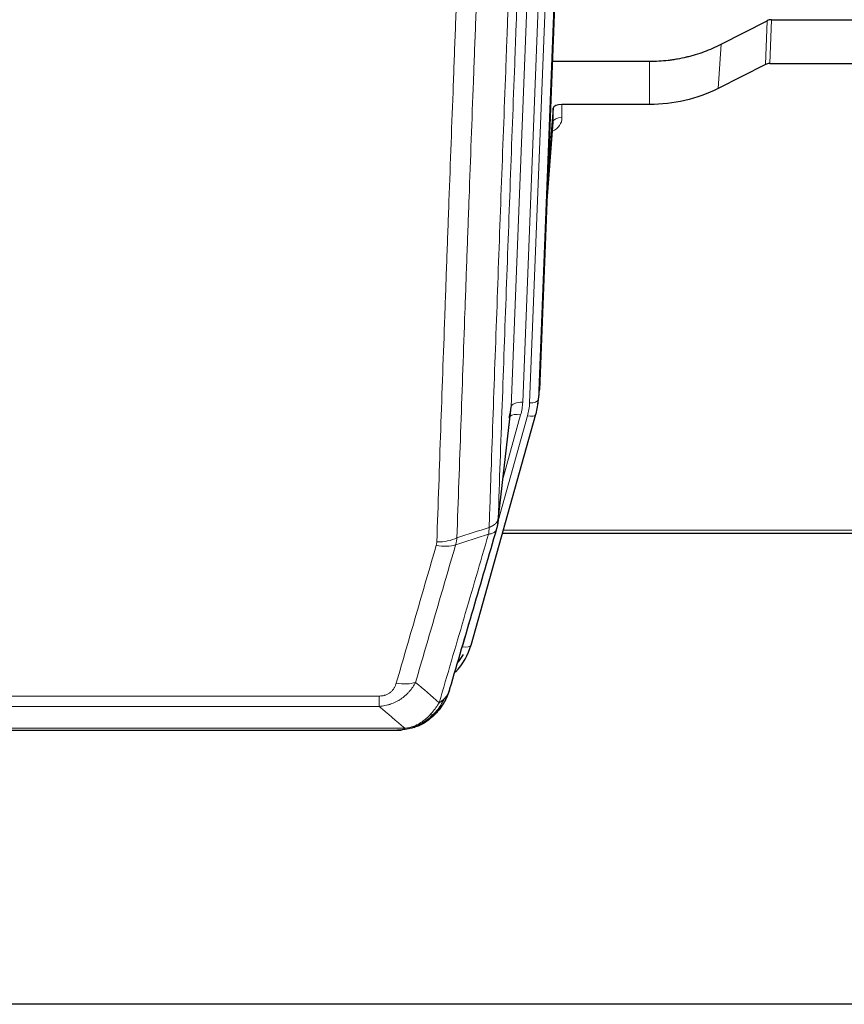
# Model space of a CAD drawing. Header units: inches. Extents: x 0 to 23760, y -13 to 16800.
# Tile 9 of 204: x 4179 to 4461, y 6357 to 6693. Entities that reach past the tile are written whole.
import ezdxf

# ---------------------------------------------------------------- set-up
doc = ezdxf.new("R2010")
doc.units = ezdxf.units.IN
doc.layers.add('254', color=7, linetype='Continuous', true_color=0xffffff)

msp = doc.modelspace()

# ---------------------------------------------------------------- linework, layer by layer
at = {"layer": '254', "color": 2, "linetype": 'Continuous', "lineweight": 25}
for p, q in [((4369.585, 6899.735), (4356.467, 6566.534)), ((4418.499, 6684.629), (4434.177, 6692.657)), ((4435.676, 6693.014), (4478.063, 6693.014)), ((4360.888, 6678.821), (4394.063, 6678.821)), ((4433.607, 6677.672), (4417.442, 6669.498)), ((4435.106, 6678.023), (4478.063, 6678.023)), ((4361.161, 6662.761), (4359.339, 6639.48)), ((4361.172, 6658.185), (4361.161, 6662.761)), ((4394.063, 6664.012), (4364.16, 6664.012)), ((4358.958, 6629.806), (4361.165, 6658.005)), ((4355.972, 6561.691), (4356.345, 6564.949)), ((4333.116, 6479.342), (4355.29, 6558.228)), ((4342.255, 6521.029), (4346.67, 6559.548)), ((4355.29, 6558.228), (4355.309, 6558.324)), ((4343.843, 6517.513), (4478.063, 6517.513)), ((4090.002, 6450.25), (4308.123, 6450.25)), ((4315.065, 6451.727), (4315.165, 6451.755)), ((4983.563, 6356.578), (3890.784, 6356.578))]:
    msp.add_line(p, q, dxfattribs=at)
at = {"layer": '254', "color": 110, "linetype": 'Continuous', "lineweight": 13}
for p, q in [((4363.819, 6894.242), (4350.752, 6562.348)), ((4353.099, 6562.056), (4366.21, 6895.078)), ((4369.204, 6896.298), (4356.093, 6563.276)), ((4346.76, 6560.722), (4359.826, 6892.615)), ((4433.607, 6677.672), (4434.177, 6692.657)), ((4435.676, 6693.014), (4435.106, 6678.023)), ((4417.442, 6669.498), (4418.499, 6684.629)), ((4394.063, 6664.012), (4394.063, 6678.821)), ((4364.16, 6664.012), (4364.17, 6659.596)), ((4358.965, 6629.997), (4361.172, 6658.185)), ((4356.093, 6563.276), (4356.467, 6566.534)), ((4342.384, 6522.541), (4346.76, 6560.722)), ((4342.33, 6521.821), (4352.402, 6557.655)), ((4344.029, 6536.509), (4350.055, 6557.947)), ((4344.13, 6518.543), (4478.063, 6518.543)), ((4330.228, 6478.768), (4334.954, 6495.58)), ((4096.391, 6461.914), (4301.734, 6461.914)), ((4301.734, 6458.381), (4301.734, 6461.914)), ((4301.734, 6458.381), (4096.391, 6458.381)), ((4087.66, 6450.913), (4310.466, 6450.913)), ((4315.165, 6451.755), (4315.234, 6451.912))]:
    msp.add_line(p, q, dxfattribs=at)
at = {"layer": '254', "color": 2, "linetype": 'Continuous', "lineweight": 25}
for centre, major_axis, ratio, start_param, end_param in [((4435.677, 6690.351), (3, -0.007), 0.8874311, 1.5734878, 2.096692), ((4435.109, 6675.394), (3, -0.011), 0.8761328, 1.5751062, 2.0983104), ((4364.16, 6662.718), (-3, 0), 0.4313147, 4.7122344, 6.2494043), ((4326.734, 6561.251), (-20.035, -0.399), 0.8846078, 2.8800407, 3.0891922), ((4329.081, 6564.191), (27.027, -0.37), 0.8864308, 6.0512739, 6.2604253), ((4306.922, 6485.355), (27.014, -0.465), 0.8900028, 5.6123579, 6.0539117), ((4306.649, 6487.319), (27.01, -0.107), 0.887218, 5.6704367, 5.8008547)]:
    msp.add_ellipse(centre, major_axis=major_axis, ratio=ratio, start_param=start_param, end_param=end_param, dxfattribs=at)
at = {"layer": '254', "color": 110, "linetype": 'Continuous', "lineweight": 13}
for centre, major_axis, ratio, start_param, end_param in [((4358.167, 6659.596), (6.003, -0.046), 0.8757409, 5.1963204, 6.2920244), ((4364.17, 6658.141), (-3, -0.007), 0.4848086, 4.7112485, 6.2484184), ((4350.752, 6560.501), (3.997, -0.157), 0.4614673, 1.5889619, 3.1073983), ((4326.734, 6563.098), (24.033, -0.038), 0.8858289, 6.0405671, 6.2497185), ((4329.081, 6562.806), (24.033, -0.038), 0.8858289, 6.0405671, 6.2497185), ((4353.099, 6563.441), (2.998, -0.118), 0.4614673, 4.7305545, 6.248991), ((4350.055, 6556.1), (3.851, -1.082), 0.4480327, 1.6960734, 2.8915811), ((4352.402, 6559.04), (2.888, -0.812), 0.4480327, 4.837666, 6.2831701), ((4321.242, 6519.019), (-9.604, 2.788), 0.5442898, 1.7274916, 2.473129), ((4321.43, 6520.191), (-9.994, 0.345), 0.559112, 1.5901207, 2.34753), ((4330.228, 6480.154), (2.888, -0.812), 0.4480327, 4.837666, 6.2831701), ((4307.581, 6472.136), (9.598, -2.808), 0.562843, 4.8755761, 5.6185342)]:
    msp.add_ellipse(centre, major_axis=major_axis, ratio=ratio, start_param=start_param, end_param=end_param, dxfattribs=at)
for points, knots in [([(4339.294, 6519.533), (4339.35, 6521.145), (4339.406, 6522.758), (4339.518, 6525.987), (4339.686, 6530.834), (4340.082, 6542.169), (4340.425, 6551.929), (4341.119, 6571.505), (4342.059, 6597.761), (4343.517, 6637.606), (4344.522, 6664.477), (4345.096, 6679.678), (4345.16, 6681.369), (4345.288, 6684.751), (4345.48, 6689.829), (4345.932, 6701.699), (4346.323, 6711.914), (4346.652, 6720.448), (4346.717, 6722.156), (4346.849, 6725.574), (4347.048, 6730.704), (4347.513, 6742.696), (4347.916, 6753.012), (4348.727, 6773.694), (4349.824, 6801.403), (4350.952, 6829.376), (4351.523, 6843.429)], [0, 0, 0, 0, 0.015625, 0.015625, 0.03125, 0.0625, 0.125, 0.125, 0.25, 0.375, 0.5, 0.5, 0.515625, 0.515625, 0.53125, 0.5625, 0.625, 0.625, 0.640625, 0.640625, 0.65625, 0.6875, 0.75, 0.75, 0.875, 1, 1, 1, 1]), ([(4354.579, 6845.209), (4354.009, 6831.209), (4352.884, 6803.342), (4351.79, 6775.738), (4350.981, 6755.134), (4350.579, 6744.857), (4350.115, 6732.91), (4349.918, 6727.799), (4349.786, 6724.394), (4349.72, 6722.693), (4349.393, 6714.191), (4349.002, 6704.015), (4348.552, 6692.189), (4348.36, 6687.131), (4348.233, 6683.761), (4348.169, 6682.077), (4347.596, 6666.934), (4346.595, 6640.165), (4345.141, 6600.471), (4343.734, 6561.238), (4342.828, 6535.389), (4342.384, 6522.541)], [0, 0, 0, 0, 0.125, 0.25, 0.25, 0.3125, 0.34375, 0.359375, 0.359375, 0.375, 0.375, 0.4375, 0.46875, 0.484375, 0.484375, 0.5, 0.5, 0.625, 0.75, 0.875, 1, 1, 1, 1]), ([(4321.43, 6514.598), (4321.867, 6527.311), (4322.758, 6552.889), (4323.678, 6578.769), (4324.38, 6598.292), (4324.616, 6604.818), (4325.092, 6617.909), (4325.332, 6624.473), (4326.057, 6644.223), (4326.549, 6657.46), (4327.172, 6674.095), (4327.297, 6677.426), (4327.549, 6684.097), (4327.927, 6694.115), (4328.31, 6704.169), (4329.08, 6724.328), (4330.122, 6751.336), (4331.73, 6792.24), (4332.831, 6819.77), (4333.388, 6833.601)], [0, 0, 0, 0, 0.125, 0.25, 0.25, 0.3125, 0.3125, 0.375, 0.375, 0.5, 0.5, 0.53125, 0.53125, 0.5625, 0.625, 0.625, 0.75, 0.875, 1, 1, 1, 1]), ([(4340.271, 6834.562), (4339.713, 6820.749), (4338.611, 6793.253), (4337.002, 6752.401), (4335.958, 6725.427), (4335.186, 6705.295), (4334.803, 6695.253), (4334.424, 6685.247), (4334.173, 6678.585), (4334.047, 6675.258), (4333.423, 6658.644), (4332.931, 6645.424), (4332.205, 6625.7), (4331.965, 6619.144), (4331.488, 6606.07), (4331.252, 6599.552), (4330.549, 6580.053), (4329.627, 6554.207), (4328.736, 6528.661), (4328.297, 6515.964)], [0, 0, 0, 0, 0.125, 0.25, 0.375, 0.375, 0.4375, 0.46875, 0.46875, 0.5, 0.5, 0.625, 0.625, 0.6875, 0.6875, 0.75, 0.75, 0.875, 1, 1, 1, 1]), ([(4339.294, 6519.533), (4339.307, 6519.537), (4339.332, 6519.547), (4339.37, 6519.561), (4339.408, 6519.576), (4339.446, 6519.591), (4339.485, 6519.606), (4339.523, 6519.621), (4339.562, 6519.637), (4339.6, 6519.653), (4339.639, 6519.669), (4339.678, 6519.686), (4339.717, 6519.703), (4339.756, 6519.72), (4339.795, 6519.737), (4339.834, 6519.755), (4339.873, 6519.773), (4339.912, 6519.791), (4339.951, 6519.809), (4339.99, 6519.828), (4340.03, 6519.847), (4340.069, 6519.867), (4340.108, 6519.886), (4340.147, 6519.907), (4340.186, 6519.927), (4340.226, 6519.947), (4340.265, 6519.968), (4340.304, 6519.99), (4340.343, 6520.011), (4340.382, 6520.033), (4340.421, 6520.055), (4340.46, 6520.078), (4340.499, 6520.101), (4340.537, 6520.124), (4340.576, 6520.147), (4340.614, 6520.171), (4340.653, 6520.195), (4340.691, 6520.22), (4340.729, 6520.244), (4340.767, 6520.269), (4340.805, 6520.295), (4340.843, 6520.321), (4340.88, 6520.347), (4340.917, 6520.373), (4340.954, 6520.4), (4340.991, 6520.427), (4341.028, 6520.455), (4341.064, 6520.483), (4341.101, 6520.511), (4341.137, 6520.539), (4341.172, 6520.568), (4341.208, 6520.597), (4341.243, 6520.627), (4341.278, 6520.657), (4341.312, 6520.687), (4341.347, 6520.718), (4341.381, 6520.749), (4341.414, 6520.78), (4341.448, 6520.812), (4341.483, 6520.846), (4341.52, 6520.883), (4341.558, 6520.922), (4341.596, 6520.962), (4341.632, 6521.001), (4341.668, 6521.041), (4341.703, 6521.082), (4341.737, 6521.122), (4341.771, 6521.163), (4341.803, 6521.203), (4341.835, 6521.244), (4341.866, 6521.285), (4341.896, 6521.327), (4341.925, 6521.368), (4341.954, 6521.41), (4341.981, 6521.452), (4342.008, 6521.494), (4342.033, 6521.536), (4342.058, 6521.579), (4342.082, 6521.621), (4342.105, 6521.664), (4342.128, 6521.707), (4342.149, 6521.749), (4342.17, 6521.793), (4342.189, 6521.836), (4342.208, 6521.879), (4342.226, 6521.923), (4342.243, 6521.966), (4342.259, 6522.01), (4342.274, 6522.054), (4342.289, 6522.097), (4342.302, 6522.141), (4342.315, 6522.186), (4342.327, 6522.23), (4342.337, 6522.274), (4342.347, 6522.318), (4342.356, 6522.363), (4342.365, 6522.407), (4342.372, 6522.452), (4342.378, 6522.496), (4342.382, 6522.526), (4342.384, 6522.541)], [0, 0, 0, 0, 0.0069372, 0.0139334, 0.0209887, 0.028103, 0.0352764, 0.0425088, 0.0498003, 0.0571509, 0.0645605, 0.0720292, 0.0795569, 0.0871437, 0.0947896, 0.1024945, 0.1102584, 0.1180815, 0.1259636, 0.1339048, 0.141905, 0.1499643, 0.1580827, 0.1662601, 0.1744966, 0.1827922, 0.1911468, 0.1995605, 0.2080333, 0.2165651, 0.225156, 0.233806, 0.2425151, 0.2512832, 0.2601104, 0.2689967, 0.277942, 0.2869465, 0.29601, 0.3051325, 0.3143142, 0.3235549, 0.3328547, 0.3422136, 0.3516315, 0.3611085, 0.3706446, 0.3802398, 0.3898941, 0.3996074, 0.4093798, 0.4192113, 0.4291019, 0.4390515, 0.4490602, 0.459128, 0.4692549, 0.4794409, 0.4896859, 0.4999901, 0.5124905, 0.524991, 0.5374914, 0.5499918, 0.5624922, 0.5749926, 0.587493, 0.5999934, 0.6124937, 0.6249941, 0.6374944, 0.6499948, 0.6624951, 0.6749954, 0.6874957, 0.699996, 0.7124963, 0.7249966, 0.7374968, 0.7499971, 0.7624973, 0.7749976, 0.7874978, 0.799998, 0.8124982, 0.8249984, 0.8374986, 0.8499988, 0.8624989, 0.8749991, 0.8874992, 0.8999993, 0.9124995, 0.9249996, 0.9374997, 0.9499998, 0.9624998, 0.9749999, 0.9875, 1, 1, 1, 1]), ([(4322.228, 6459.632), (4323.626, 6464.387), (4325.026, 6469.153), (4327.828, 6478.709), (4329.231, 6483.498), (4333.444, 6497.901), (4336.26, 6507.549), (4339.082, 6517.242)], [0, 0, 0, 0, 0.25, 0.25, 0.5, 0.5, 1, 1, 1, 1]), ([(4339.294, 6519.533), (4339.273, 6519.131), (4339.258, 6518.745), (4339.2, 6517.986), (4339.157, 6517.614), (4339.082, 6517.242)], [0, 0, 0, 0, 0.5, 0.5, 1, 1, 1, 1]), ([(4339.082, 6517.242), (4339.491, 6517.276), (4339.864, 6517.346), (4340.522, 6517.55), (4340.807, 6517.683), (4341.279, 6518.005), (4341.465, 6518.194), (4341.728, 6518.613), (4341.806, 6518.844), (4341.827, 6519.09)], [0, 0, 0, 0, 0.25, 0.25, 0.5, 0.5, 0.75, 0.75, 1, 1, 1, 1]), ([(4327.839, 6513.591), (4325.55, 6505.698), (4323.266, 6497.835), (4319.847, 6486.086), (4318.708, 6482.177), (4316.433, 6474.374), (4315.296, 6470.48), (4314.161, 6466.594)], [0, 0, 0, 0, 0.5, 0.5, 0.75, 0.75, 1, 1, 1, 1]), ([(4321.43, 6514.598), (4321.423, 6514.399), (4321.404, 6514.201), (4321.342, 6513.809), (4321.298, 6513.614), (4321.242, 6513.421)], [0, 0, 0, 0, 0.5, 0.5, 1, 1, 1, 1]), ([(4307.581, 6466.35), (4308.715, 6470.242), (4309.85, 6474.142), (4312.123, 6481.957), (4313.26, 6485.872), (4316.676, 6497.64), (4318.957, 6505.515), (4321.242, 6513.421)], [0, 0, 0, 0, 0.25, 0.25, 0.5, 0.5, 1, 1, 1, 1]), ([(4314.161, 6466.594), (4313.863, 6466.026), (4313.537, 6465.479), (4312.824, 6464.428), (4312.438, 6463.923), (4311.809, 6463.201), (4311.537, 6462.907), (4311.252, 6462.623), (4311.137, 6462.51), (4311.079, 6462.454), (4310.903, 6462.287), (4310.785, 6462.178), (4310.182, 6461.642), (4309.673, 6461.245), (4309.001, 6460.791), (4308.865, 6460.702), (4308.658, 6460.572), (4308.588, 6460.529), (4308.449, 6460.445), (4308.378, 6460.403), (4308.026, 6460.198), (4307.739, 6460.044), (4306.863, 6459.611), (4306.259, 6459.361), (4305.555, 6459.124), (4305.476, 6459.098), (4305.319, 6459.048), (4305.239, 6459.023), (4305.002, 6458.952), (4304.842, 6458.907), (4304.362, 6458.78), (4304.04, 6458.706), (4303.065, 6458.514), (4302.404, 6458.427), (4301.734, 6458.381)], [0, 0, 0, 0, 0.125, 0.125, 0.25, 0.25, 0.3125, 0.328125, 0.328125, 0.34375, 0.34375, 0.375, 0.375, 0.5, 0.5, 0.53125, 0.53125, 0.546875, 0.546875, 0.5625, 0.5625, 0.625, 0.625, 0.75, 0.75, 0.765625, 0.765625, 0.78125, 0.78125, 0.8125, 0.8125, 0.875, 0.875, 1, 1, 1, 1]), ([(4307.581, 6466.35), (4307.56, 6466.277), (4307.538, 6466.205), (4307.492, 6466.062), (4307.468, 6465.99), (4307.392, 6465.777), (4307.338, 6465.637), (4307.22, 6465.358), (4307.157, 6465.221), (4307.02, 6464.949), (4306.947, 6464.815), (4306.789, 6464.551), (4306.705, 6464.421), (4306.57, 6464.229), (4306.523, 6464.165), (4306.427, 6464.039), (4306.377, 6463.977), (4306.223, 6463.793), (4306.115, 6463.674), (4305.888, 6463.445), (4305.768, 6463.334), (4305.578, 6463.175), (4305.481, 6463.098), (4305.38, 6463.023), (4305.312, 6462.973), (4305.277, 6462.949), (4305.103, 6462.829), (4304.958, 6462.739), (4304.511, 6462.491), (4304.195, 6462.352), (4303.775, 6462.212), (4303.689, 6462.186), (4303.516, 6462.137), (4303.429, 6462.114), (4303.168, 6462.052), (4302.992, 6462.019), (4302.637, 6461.966), (4302.458, 6461.946), (4302.098, 6461.92), (4301.917, 6461.914), (4301.734, 6461.914)], [0, 0, 0, 0, 0.03125, 0.03125, 0.0625, 0.0625, 0.125, 0.125, 0.1875, 0.1875, 0.25, 0.25, 0.3125, 0.3125, 0.34375, 0.34375, 0.375, 0.375, 0.4375, 0.4375, 0.5, 0.5, 0.53125, 0.546875, 0.546875, 0.5625, 0.5625, 0.625, 0.625, 0.75, 0.75, 0.78125, 0.78125, 0.8125, 0.8125, 0.875, 0.875, 0.9375, 0.9375, 1, 1, 1, 1]), ([(4322.228, 6459.632), (4321.535, 6458.517), (4320.769, 6457.419), (4319.642, 6456.069), (4319.352, 6455.741), (4319.053, 6455.425)], [0, 0, 0, 0, 0.75, 0.75, 1, 1, 1, 1]), ([(4323.935, 6460.962), (4323.237, 6459.51), (4322.366, 6458.116), (4321.005, 6456.433), (4320.649, 6456.027), (4320.277, 6455.637)], [0, 0, 0, 0, 0.75, 0.75, 1, 1, 1, 1]), ([(4323.935, 6460.962), (4323.812, 6460.84), (4323.684, 6460.721), (4323.352, 6460.429), (4323.141, 6460.26), (4322.7, 6459.936), (4322.469, 6459.78), (4322.228, 6459.632)], [0, 0, 0, 0, 0.25, 0.25, 0.625, 0.625, 1, 1, 1, 1]), ([(4325.146, 6462.547), (4325.107, 6462.476), (4325.066, 6462.406), (4324.899, 6462.128), (4324.76, 6461.925), (4324.456, 6461.528), (4324.292, 6461.335), (4324.057, 6461.085), (4323.997, 6461.024), (4323.935, 6460.962)], [0, 0, 0, 0, 0.125, 0.125, 0.5, 0.5, 0.875, 0.875, 1, 1, 1, 1]), ([(4319.053, 6455.425), (4318.903, 6455.267), (4318.752, 6455.111), (4318.137, 6454.503), (4317.658, 6454.075), (4316.664, 6453.288), (4316.149, 6452.93), (4315.442, 6452.505), (4315.264, 6452.403), (4315.083, 6452.306)], [0, 0, 0, 0, 0.125, 0.125, 0.5, 0.5, 0.875, 0.875, 1, 1, 1, 1]), ([(4320.277, 6455.637), (4320.178, 6455.611), (4320.077, 6455.588), (4319.82, 6455.538), (4319.663, 6455.514), (4319.352, 6455.47), (4319.199, 6455.449), (4319.053, 6455.425)], [0, 0, 0, 0, 0.25, 0.25, 0.625, 0.625, 1, 1, 1, 1]), ([(4321.263, 6456.122), (4321.232, 6456.096), (4321.2, 6456.07), (4321.065, 6455.968), (4320.952, 6455.898), (4320.703, 6455.776), (4320.567, 6455.724), (4320.375, 6455.665), (4320.326, 6455.651), (4320.277, 6455.637)], [0, 0, 0, 0, 0.125, 0.125, 0.5, 0.5, 0.875, 0.875, 1, 1, 1, 1]), ([(4309.595, 6450.393), (4309.603, 6450.394), (4309.619, 6450.398), (4309.642, 6450.404), (4309.666, 6450.409), (4309.689, 6450.415), (4309.711, 6450.421), (4309.734, 6450.427), (4309.756, 6450.433), (4309.777, 6450.439), (4309.798, 6450.445), (4309.819, 6450.452), (4309.84, 6450.458), (4309.86, 6450.465), (4309.88, 6450.471), (4309.9, 6450.478), (4309.919, 6450.484), (4309.938, 6450.491), (4309.957, 6450.498), (4309.975, 6450.505), (4309.993, 6450.512), (4310.011, 6450.519), (4310.028, 6450.526), (4310.045, 6450.533), (4310.062, 6450.541), (4310.078, 6450.548), (4310.094, 6450.556), (4310.11, 6450.563), (4310.125, 6450.571), (4310.14, 6450.578), (4310.155, 6450.586), (4310.169, 6450.594), (4310.184, 6450.602), (4310.197, 6450.61), (4310.211, 6450.618), (4310.224, 6450.626), (4310.236, 6450.634), (4310.249, 6450.642), (4310.261, 6450.65), (4310.272, 6450.659), (4310.284, 6450.667), (4310.295, 6450.675), (4310.306, 6450.684), (4310.316, 6450.692), (4310.326, 6450.701), (4310.336, 6450.71), (4310.345, 6450.718), (4310.354, 6450.727), (4310.363, 6450.736), (4310.371, 6450.745), (4310.379, 6450.754), (4310.387, 6450.763), (4310.394, 6450.772), (4310.401, 6450.781), (4310.408, 6450.79), (4310.415, 6450.799), (4310.421, 6450.808), (4310.426, 6450.818), (4310.432, 6450.827), (4310.437, 6450.836), (4310.442, 6450.846), (4310.446, 6450.855), (4310.45, 6450.865), (4310.454, 6450.874), (4310.457, 6450.884), (4310.46, 6450.894), (4310.463, 6450.903), (4310.465, 6450.91), (4310.466, 6450.913)], [0, 0, 0, 0, 0.0185022, 0.0368847, 0.0551481, 0.073293, 0.0913199, 0.1092294, 0.1270222, 0.1446988, 0.1622598, 0.1797059, 0.1970378, 0.2142561, 0.2313614, 0.2483544, 0.265236, 0.2820066, 0.2986672, 0.3152184, 0.331661, 0.3479958, 0.3642235, 0.380345, 0.3963611, 0.4122725, 0.4280803, 0.4437851, 0.459388, 0.4748898, 0.4902915, 0.5055939, 0.5207981, 0.535905, 0.5509156, 0.565831, 0.5806521, 0.5953801, 0.6100159, 0.6245607, 0.6390157, 0.6533819, 0.6676604, 0.6818526, 0.6959596, 0.7099825, 0.7239227, 0.7377815, 0.75156, 0.7652597, 0.7788818, 0.7924277, 0.8058989, 0.8192966, 0.8326224, 0.8458776, 0.8590638, 0.8721825, 0.8852351, 0.8982233, 0.9111485, 0.9240124, 0.9368166, 0.9495628, 0.9622525, 0.9748874, 0.9874694, 1, 1, 1, 1]), ([(4315.083, 6452.306), (4314.723, 6452.112), (4314.356, 6451.935), (4312.862, 6451.309), (4311.686, 6451.015), (4310.466, 6450.913)], [0, 0, 0, 0, 0.25, 0.25, 1, 1, 1, 1]), ([(4315.234, 6451.912), (4315.235, 6451.942), (4315.234, 6451.974), (4315.22, 6452.06), (4315.204, 6452.115), (4315.156, 6452.219), (4315.124, 6452.268), (4315.083, 6452.306)], [0, 0, 0, 0, 0.25, 0.25, 0.625, 0.625, 1, 1, 1, 1])]:
    msp.add_open_spline(points, degree=3, knots=knots, dxfattribs=at)
at = {"layer": '254', "color": 2, "linetype": 'Continuous', "lineweight": 25}
for points, knots in [([(4394.063, 6678.821), (4395.133, 6678.821), (4397.268, 6678.884), (4399.393, 6679.07), (4400.719, 6679.225), (4400.984, 6679.258), (4401.513, 6679.328), (4402.304, 6679.438), (4403.092, 6679.565), (4404.663, 6679.843), (4405.703, 6680.058), (4406.865, 6680.335), (4406.994, 6680.366), (4407.251, 6680.43), (4407.637, 6680.526), (4408.533, 6680.761), (4409.293, 6680.978), (4410.803, 6681.434), (4412.79, 6682.098), (4414.724, 6682.875), (4416.632, 6683.709), (4417.572, 6684.155), (4418.499, 6684.629)], [0, 0, 0, 0, 0.125, 0.25, 0.25, 0.28125, 0.28125, 0.3125, 0.375, 0.375, 0.5, 0.5, 0.515625, 0.515625, 0.53125, 0.5625, 0.625, 0.625, 0.75, 0.875, 0.875, 1, 1, 1, 1]), ([(4417.442, 6669.498), (4413.909, 6667.711), (4410.107, 6666.332), (4402.224, 6664.482), (4398.144, 6664.012), (4394.063, 6664.012)], [0, 0, 0, 0, 0.5, 0.5, 1, 1, 1, 1]), ([(4342.384, 6522.541), (4342.383, 6522.53), (4342.382, 6522.491), (4342.378, 6522.405), (4342.371, 6522.265), (4342.36, 6522.072), (4342.341, 6521.826), (4342.312, 6521.527), (4342.271, 6521.176), (4342.227, 6520.875), (4342.188, 6520.644), (4342.163, 6520.501), (4342.137, 6520.362), (4342.11, 6520.227), (4342.083, 6520.096), (4342.055, 6519.968), (4342.027, 6519.845), (4341.998, 6519.726), (4341.97, 6519.61), (4341.941, 6519.499), (4341.912, 6519.391), (4341.884, 6519.287), (4341.856, 6519.187), (4341.837, 6519.122), (4341.827, 6519.09)], [0, 0, 0, 0, 0.0092499, 0.0337179, 0.073404, 0.128308, 0.1984299, 0.2837694, 0.3843264, 0.5001005, 0.5424888, 0.5838484, 0.6241794, 0.6634821, 0.7017567, 0.7390032, 0.7752221, 0.8104134, 0.8445775, 0.8777146, 0.909825, 0.9409091, 0.9709673, 1, 1, 1, 1]), ([(4341.827, 6519.09), (4339.142, 6509.879), (4336.462, 6500.71), (4332.451, 6487.017), (4331.116, 6482.463), (4328.448, 6473.376), (4327.116, 6468.843), (4325.785, 6464.321)], [0, 0, 0, 0, 0.5, 0.5, 0.75, 0.75, 1, 1, 1, 1]), ([(4325.785, 6464.321), (4325.779, 6464.299), (4325.767, 6464.255), (4325.749, 6464.189), (4325.731, 6464.123), (4325.712, 6464.058), (4325.694, 6463.993), (4325.675, 6463.928), (4325.656, 6463.864), (4325.637, 6463.8), (4325.618, 6463.736), (4325.598, 6463.672), (4325.578, 6463.609), (4325.559, 6463.546), (4325.539, 6463.483), (4325.519, 6463.421), (4325.498, 6463.358), (4325.478, 6463.297), (4325.458, 6463.235), (4325.437, 6463.174), (4325.416, 6463.113), (4325.395, 6463.052), (4325.374, 6462.991), (4325.353, 6462.931), (4325.331, 6462.871), (4325.31, 6462.812), (4325.288, 6462.752), (4325.267, 6462.693), (4325.245, 6462.635), (4325.223, 6462.576), (4325.201, 6462.518), (4325.178, 6462.46), (4325.156, 6462.403), (4325.134, 6462.345), (4325.111, 6462.288), (4325.089, 6462.232), (4325.066, 6462.175), (4325.043, 6462.119), (4325.02, 6462.063), (4324.997, 6462.007), (4324.974, 6461.952), (4324.951, 6461.897), (4324.927, 6461.842), (4324.904, 6461.788), (4324.881, 6461.734), (4324.857, 6461.68), (4324.833, 6461.626), (4324.81, 6461.573), (4324.786, 6461.52), (4324.762, 6461.467), (4324.738, 6461.415), (4324.714, 6461.362), (4324.69, 6461.31), (4324.666, 6461.259), (4324.642, 6461.207), (4324.617, 6461.156), (4324.593, 6461.106), (4324.569, 6461.055), (4324.544, 6461.005), (4324.52, 6460.955), (4324.495, 6460.905), (4324.471, 6460.856), (4324.446, 6460.806), (4324.422, 6460.758), (4324.397, 6460.709), (4324.372, 6460.661), (4324.347, 6460.613), (4324.323, 6460.565), (4324.298, 6460.517), (4324.273, 6460.47), (4324.248, 6460.423), (4324.223, 6460.377), (4324.198, 6460.33), (4324.173, 6460.284), (4324.148, 6460.238), (4324.123, 6460.192), (4324.098, 6460.147), (4324.073, 6460.102), (4324.048, 6460.057), (4324.023, 6460.013), (4323.998, 6459.969), (4323.973, 6459.925), (4323.948, 6459.881), (4323.923, 6459.837), (4323.898, 6459.794), (4323.873, 6459.751), (4323.848, 6459.709), (4323.823, 6459.666), (4323.798, 6459.624), (4323.772, 6459.582), (4323.747, 6459.54), (4323.722, 6459.499), (4323.697, 6459.458), (4323.672, 6459.417), (4323.647, 6459.377), (4323.622, 6459.336), (4323.597, 6459.296), (4323.572, 6459.256), (4323.548, 6459.217), (4323.523, 6459.178), (4323.498, 6459.138), (4323.473, 6459.1), (4323.448, 6459.061), (4323.423, 6459.023), (4323.399, 6458.985), (4323.374, 6458.947), (4323.349, 6458.91), (4323.324, 6458.872), (4323.3, 6458.835), (4323.275, 6458.798), (4323.251, 6458.762), (4323.226, 6458.726), (4323.202, 6458.69), (4323.177, 6458.654), (4323.153, 6458.618), (4323.129, 6458.583), (4323.105, 6458.548), (4323.08, 6458.513), (4323.056, 6458.479), (4323.032, 6458.444), (4323.008, 6458.41), (4322.984, 6458.376), (4322.96, 6458.343), (4322.936, 6458.309), (4322.913, 6458.276), (4322.889, 6458.243), (4322.865, 6458.211), (4322.842, 6458.178), (4322.818, 6458.146), (4322.795, 6458.114), (4322.771, 6458.083), (4322.748, 6458.051), (4322.725, 6458.02), (4322.701, 6457.989), (4322.678, 6457.958), (4322.655, 6457.928), (4322.632, 6457.897), (4322.609, 6457.867), (4322.587, 6457.837), (4322.564, 6457.808), (4322.541, 6457.778), (4322.519, 6457.749), (4322.496, 6457.72), (4322.474, 6457.692), (4322.452, 6457.663), (4322.429, 6457.635), (4322.407, 6457.607), (4322.385, 6457.579), (4322.363, 6457.551), (4322.341, 6457.524), (4322.32, 6457.497), (4322.298, 6457.47), (4322.277, 6457.443), (4322.255, 6457.417), (4322.234, 6457.391), (4322.212, 6457.364), (4322.191, 6457.339), (4322.17, 6457.313), (4322.149, 6457.288), (4322.128, 6457.262), (4322.108, 6457.237), (4322.087, 6457.213), (4322.066, 6457.188), (4322.046, 6457.164), (4322.026, 6457.14), (4322.006, 6457.116), (4321.985, 6457.092), (4321.965, 6457.069), (4321.946, 6457.045), (4321.926, 6457.022), (4321.906, 6456.999), (4321.887, 6456.977), (4321.867, 6456.954), (4321.848, 6456.932), (4321.829, 6456.91), (4321.81, 6456.888), (4321.791, 6456.867), (4321.772, 6456.845), (4321.759, 6456.831), (4321.753, 6456.824)], [0, 0, 0, 0, 0.0080212, 0.0160154, 0.0239827, 0.0319231, 0.0398365, 0.0477229, 0.0555824, 0.0634149, 0.0712205, 0.0789992, 0.0867509, 0.0944756, 0.1021734, 0.1098443, 0.1174881, 0.1251051, 0.1326951, 0.1402581, 0.1477942, 0.1553034, 0.1627856, 0.1702408, 0.1776691, 0.1850704, 0.1924448, 0.1997923, 0.2071128, 0.2144063, 0.2216729, 0.2289126, 0.2361253, 0.243311, 0.2504698, 0.2576016, 0.2647065, 0.2717845, 0.2788355, 0.2858595, 0.2928566, 0.2998268, 0.30677, 0.3136862, 0.3205755, 0.3274379, 0.3342733, 0.3410817, 0.3478632, 0.3546178, 0.3613454, 0.3680461, 0.3747198, 0.3813665, 0.3879863, 0.3945792, 0.4011451, 0.4076841, 0.4141961, 0.4206811, 0.4271393, 0.4335704, 0.4399746, 0.4463519, 0.4527022, 0.4590256, 0.465322, 0.4715915, 0.477834, 0.4840496, 0.4902382, 0.4963999, 0.5025346, 0.5086424, 0.5147232, 0.5207771, 0.526804, 0.532804, 0.5387771, 0.5447232, 0.5506423, 0.5565345, 0.5623997, 0.568238, 0.5740494, 0.5798338, 0.5855912, 0.5913217, 0.5970253, 0.6027019, 0.6083515, 0.6139742, 0.61957, 0.6251388, 0.6306807, 0.6361956, 0.6416836, 0.6471446, 0.6525787, 0.6579858, 0.663366, 0.6687192, 0.6740455, 0.6793448, 0.6846172, 0.6898627, 0.6950812, 0.7002727, 0.7054373, 0.710575, 0.7156857, 0.7207694, 0.7258262, 0.7308561, 0.735859, 0.740835, 0.745784, 0.7507061, 0.7556012, 0.7604694, 0.7653107, 0.7701249, 0.7749123, 0.7796727, 0.7844061, 0.7891127, 0.7937922, 0.7984448, 0.8030705, 0.8076692, 0.812241, 0.8167858, 0.8213037, 0.8257947, 0.8302587, 0.8346957, 0.8391058, 0.843489, 0.8478452, 0.8521745, 0.8564768, 0.8607522, 0.8650006, 0.8692221, 0.8734166, 0.8775842, 0.8817249, 0.8858386, 0.8899254, 0.8939852, 0.8980181, 0.902024, 0.906003, 0.909955, 0.9138802, 0.9177783, 0.9216495, 0.9254938, 0.9293111, 0.9331015, 0.936865, 0.9406015, 0.944311, 0.9479937, 0.9516493, 0.9552781, 0.9588799, 0.9624547, 0.9660026, 0.9695236, 0.9730176, 0.9764847, 0.9799249, 0.9833381, 0.9867243, 0.9900837, 0.993416, 0.9967215, 1, 1, 1, 1]), ([(4325.785, 6464.321), (4325.7, 6463.86), (4325.558, 6463.41), (4325.295, 6462.831), (4325.224, 6462.688), (4325.146, 6462.547)], [0, 0, 0, 0, 0.75, 0.75, 1, 1, 1, 1]), ([(4325.146, 6462.547), (4324.533, 6460.807), (4323.638, 6459.118), (4322.108, 6457.083), (4321.698, 6456.592), (4321.263, 6456.122)], [0, 0, 0, 0, 0.75, 0.75, 1, 1, 1, 1]), ([(4321.642, 6456.592), (4321.586, 6456.49), (4321.517, 6456.387), (4321.381, 6456.232), (4321.325, 6456.176), (4321.263, 6456.122)], [0, 0, 0, 0, 0.6295096, 0.6295096, 1, 1, 1, 1]), ([(4320.277, 6455.637), (4320.091, 6455.443), (4319.902, 6455.253), (4319.13, 6454.51), (4318.52, 6453.993), (4317.251, 6453.055), (4316.591, 6452.634), (4315.69, 6452.141), (4315.462, 6452.024), (4315.234, 6451.912)], [0, 0, 0, 0, 0.125, 0.125, 0.5, 0.5, 0.875, 0.875, 1, 1, 1, 1]), ([(4321.263, 6456.122), (4321.045, 6455.888), (4320.822, 6455.659), (4319.948, 6454.808), (4319.258, 6454.228), (4318.531, 6453.702)], [0, 0, 0, 0, 0.2626999, 0.2626999, 1, 1, 1, 1]), ([(4307.924, 6450.253), (4307.938, 6450.252), (4307.966, 6450.252), (4308.007, 6450.251), (4308.048, 6450.251), (4308.087, 6450.25), (4308.126, 6450.25), (4308.163, 6450.25), (4308.2, 6450.251), (4308.235, 6450.251), (4308.269, 6450.251), (4308.302, 6450.252), (4308.334, 6450.253), (4308.365, 6450.254), (4308.395, 6450.255), (4308.424, 6450.256), (4308.452, 6450.257), (4308.479, 6450.258), (4308.505, 6450.259), (4308.53, 6450.26), (4308.553, 6450.261), (4308.576, 6450.262), (4308.597, 6450.263), (4308.618, 6450.265), (4308.637, 6450.266), (4308.656, 6450.267), (4308.673, 6450.268), (4308.689, 6450.269), (4308.705, 6450.27), (4308.719, 6450.271), (4308.732, 6450.272), (4308.744, 6450.273), (4308.755, 6450.274), (4308.765, 6450.274), (4308.774, 6450.275), (4308.782, 6450.276), (4308.789, 6450.276), (4308.794, 6450.277), (4308.799, 6450.277), (4308.812, 6450.278), (4308.832, 6450.28), (4308.861, 6450.282), (4308.89, 6450.285), (4308.918, 6450.288), (4308.946, 6450.29), (4308.974, 6450.293), (4309.001, 6450.296), (4309.028, 6450.299), (4309.055, 6450.302), (4309.081, 6450.306), (4309.107, 6450.309), (4309.133, 6450.312), (4309.158, 6450.315), (4309.183, 6450.319), (4309.208, 6450.322), (4309.232, 6450.326), (4309.256, 6450.329), (4309.279, 6450.333), (4309.303, 6450.337), (4309.326, 6450.34), (4309.349, 6450.344), (4309.371, 6450.348), (4309.393, 6450.352), (4309.415, 6450.356), (4309.436, 6450.36), (4309.457, 6450.364), (4309.478, 6450.368), (4309.498, 6450.372), (4309.518, 6450.376), (4309.538, 6450.38), (4309.557, 6450.384), (4309.576, 6450.388), (4309.589, 6450.391), (4309.595, 6450.393)], [0, 0, 0, 0, 0.0247661, 0.0489206, 0.0724636, 0.0953949, 0.1177147, 0.1394229, 0.1605195, 0.1810045, 0.2008779, 0.2201398, 0.23879, 0.2568287, 0.2742558, 0.2910713, 0.3072753, 0.3228676, 0.3378484, 0.3522176, 0.3659752, 0.3791212, 0.3916556, 0.4035785, 0.4148897, 0.4255894, 0.4356775, 0.445154, 0.454019, 0.4622723, 0.4699141, 0.4769443, 0.4833629, 0.48917, 0.4943654, 0.4989493, 0.5029216, 0.5062824, 0.5090316, 0.5111692, 0.5284651, 0.5456049, 0.5625886, 0.5794163, 0.5960881, 0.612604, 0.6289642, 0.6451687, 0.6612176, 0.6771111, 0.6928491, 0.7084319, 0.7238594, 0.7391318, 0.7542492, 0.7692118, 0.7840195, 0.7986726, 0.8131712, 0.8275153, 0.8417051, 0.8557408, 0.8696224, 0.8833501, 0.8969241, 0.9103445, 0.9236114, 0.936725, 0.9496856, 0.9624932, 0.975148, 0.9876502, 1, 1, 1, 1]), ([(4315.234, 6451.912), (4314.776, 6451.689), (4314.312, 6451.489), (4312.442, 6450.788), (4311.005, 6450.482), (4309.595, 6450.393)], [0, 0, 0, 0, 0.25, 0.25, 1, 1, 1, 1]), ([(4315.065, 6451.727), (4314.487, 6451.476), (4313.899, 6451.257), (4313.219, 6451.043), (4313.131, 6451.016), (4313.044, 6450.99)], [0, 0, 0, 0, 0.8717446, 0.8717446, 1, 1, 1, 1])]:
    msp.add_open_spline(points, degree=3, knots=knots, dxfattribs=at)
at = {"layer": '254', "color": 110, "linetype": 'Continuous', "lineweight": 13}
for points in [[(4339.082, 6517.242), (4335.335, 6516.027), (4331.587, 6514.81), (4327.839, 6513.591)], [(4328.297, 6515.964), (4331.964, 6517.155), (4335.629, 6518.345), (4339.294, 6519.533)], [(4328.297, 6515.964), (4328.257, 6515.557), (4328.14, 6514.755), (4327.951, 6513.975), (4327.839, 6513.591)], [(4314.161, 6466.594), (4316.865, 6464.276), (4319.554, 6461.955), (4322.228, 6459.632)], [(4310.466, 6450.913), (4307.573, 6453.405), (4304.662, 6455.894), (4301.734, 6458.381)]]:
    msp.add_open_spline(points, degree=3, dxfattribs=at)
at = {"layer": '254', "color": 2, "linetype": 'Continuous', "lineweight": 25}
for points, degree in [([(4315.163, 6451.753), (4317.03, 6452.588), (4318.677, 6453.808)], 2), ([(4309.616, 6450.326), (4309.048, 6450.274), (4308.483, 6450.249), (4307.924, 6450.253)], 3)]:
    msp.add_open_spline(points, degree=degree, dxfattribs=at)

doc.saveas('drawing.dxf')
